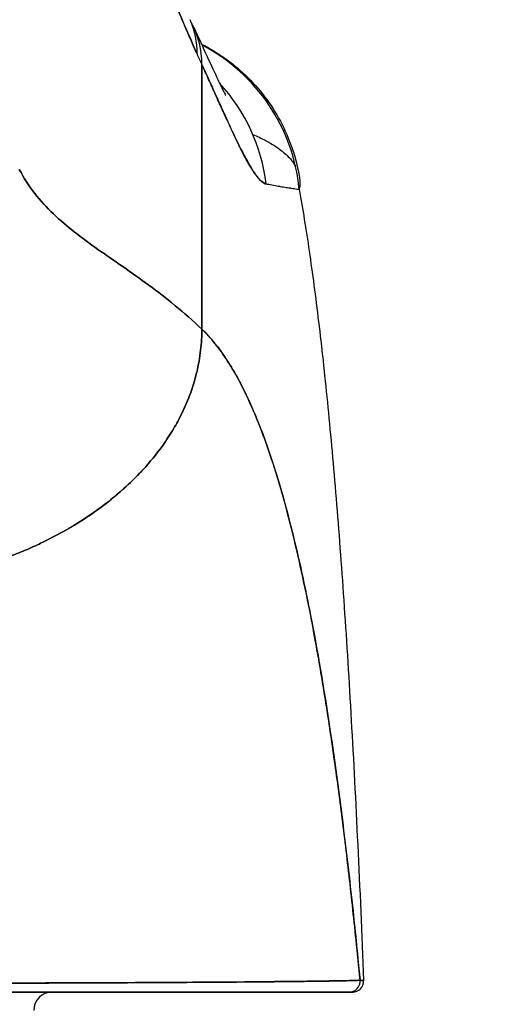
# Model space of a CAD drawing. Extents: x 784 to 1207, y 24 to 294.
# Tile 119 of 217: x 1027.526 to 1028.056, y 108.827 to 109.889. Entities that reach past the tile are written whole.
import ezdxf

# ---------------------------------------------------------------- set-up
doc = ezdxf.new("R2010")
doc.units = 0
doc.header["$LTSCALE"] = 4
doc.header["$MEASUREMENT"] = 0
doc.layers.get('0').update_dxf_attribs({"linetype": 'CONTINUOUS'})
doc.layers.get('DEFPOINTS').update_dxf_attribs({"linetype": 'CONTINUOUS'})
doc.styles.add('ROMANS', font='romans.shx')
doc.dimstyles.new('Default (ANSI)', dxfattribs={"dimscale": 20, "dimtxt": 0.07, "dimasz": 0.07, "dimexe": 0.125, "dimexo": 0.0625, "dimgap": 0.031496, "dimtad": 0, "dimtih": 1, "dimtoh": 1, "dimrnd": 1e-08, "dimzin": 0, "dimdsep": 46, "dimtxsty": 'ROMANS', "dimblk": 'Filled-1', "dimcen": 0.09, "dimdle": 0.393701, "dimclrd": 256, "dimclre": 256, "dimclrt": 256, "dimadec": 0, "dimazin": 0, "dimtfac": 0.928571, "dimtofl": 0, "dimtmove": 0, "dimatfit": 3, "dimfxl": 1, "dimtolj": 1, "dimtzin": 0, "dimlwd": -1, "dimlwe": -1, "dimarcsym": 0})

# ---------------------------------------------------------------- blocks, each defined once
blk = doc.blocks.new('Filled-1')
at = {"color": 0}
for p, q in [((0, 0), (-1, 0.17857)), ((-1, 0.17857), (-1, -0.17857)), ((-1, 0), (0, 0)), ((-1, -0.17857), (0, 0))]:
    blk.add_line(p, q, dxfattribs=at)
at = {"color": 0, "flags": 128}
blk.add_lwpolyline([(-1, -0.17857), (0, 0), (-1, 0.17857), (-1, -0.17857)], dxfattribs=at)
at = {"color": 0}
blk.add_solid([(-1, -0.17857), (0, 0), (-1, 0.17857), (-1, -0.17857)], dxfattribs=at)
blk = doc.blocks.new('*D20')
at = {"transparency": 16777216}
for p, q in [((1028.85, 108.8873), (1028.85, 115.3377)), ((1033.1, 108.8873), (1033.1, 115.3377)), ((1026.85, 112.8377), (1024.85, 112.8377)), ((1035.1, 112.8377), (1037.1, 112.8377))]:
    blk.add_line(p, q, dxfattribs=at)
at = {"layer": 'DEFPOINTS', "color": 0, "transparency": 16777216}
for p in [(1033.1, 112.8377), (1028.85, 107.6373), (1033.1, 107.6373)]:
    blk.add_point(p, dxfattribs=at)
at = {"transparency": 16777216, "xscale": 2, "yscale": 2, "zscale": 2}
blk.add_blockref('Filled-1', (1028.85, 112.8377), dxfattribs=at)
at = {"transparency": 16777216, "xscale": 2, "yscale": 2, "zscale": 2, "rotation": 180}
blk.add_blockref('Filled-1', (1033.1, 112.8377), dxfattribs=at)
at = {"transparency": 16777216, "insert": (1021.1724, 112.8377), "char_height": 2, "attachment_point": 5, "style": 'ROMANS'}
blk.add_mtext('\\A1;4.25', dxfattribs=at)
blk = doc.blocks.new('*D22')
at = {"transparency": 16777216}
for p, q in [((996.7875, 108.8561), (996.7875, 123.1399)), ((1065.1625, 108.8561), (1065.1625, 123.1399)), ((998.1875, 120.6399), (1021.1813, 120.6399)), ((1063.7625, 120.6399), (1040.7686, 120.6399))]:
    blk.add_line(p, q, dxfattribs=at)
at = {"layer": 'DEFPOINTS', "color": 0, "transparency": 16777216}
for p in [(996.7875, 120.6399), (996.7875, 107.6061), (1065.1625, 107.6061)]:
    blk.add_point(p, dxfattribs=at)
at = {"transparency": 16777216, "xscale": 1.400000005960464, "yscale": 1.400000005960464, "zscale": 1.400000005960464, "rotation": 180}
blk.add_blockref('Filled-1', (996.7875, 120.6399), dxfattribs=at)
at = {"transparency": 16777216, "xscale": 1.400000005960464, "yscale": 1.400000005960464, "zscale": 1.400000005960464}
blk.add_blockref('Filled-1', (1065.1625, 120.6399), dxfattribs=at)
at = {"transparency": 16777216, "insert": (1030.975, 120.6399), "char_height": 1.4, "attachment_point": 5, "style": 'ROMANS'}
blk.add_mtext('\\A1;\\fTahoma|b0|i0;\\H1.7500;(68.37)\\P\\fTahoma|b0|i0;\\H1.7500;OPENING WIDTH', dxfattribs=at)

msp = doc.modelspace()

# ---------------------------------------------------------------- linework, layer by layer
for p, q in [((1027.7224, 109.555), (1027.7224, 109.8403)), ((1027.7224, 109.8403), (1027.7224, 109.555)), ((1027.5266, 108.8498), (1027.5266, 108.8498)), ((1027.5284, 108.8498), (1027.5284, 108.8498))]:
    msp.add_line(p, q)
for centre, radius, start, end in [((1027.885, 108.8519), 0.0118, 270, 2.2758), ((1027.885, 108.8519), 0.0118, 270, 2.2758), ((1027.561, 108.8204), 0.0197, 90, 180)]:
    msp.add_arc(centre, radius, start, end)
for centre, major_axis, ratio, start_param, end_param in [((1027.5298, 109.8091), (0.1801, 0.0795), 0.655934, 5.993241, 6.283161), ((1027.5352, 109.7974), (0.1785, 0.0831), 0.683666, 5.980029, 6.317128), ((1027.7535, 110.1546), (0.0707, -0.4228), 0.273863, 5.464532, 5.50364), ((1027.6318, 109.6866), (0, 0.1969), 0.99821, 4.809756, 5.803108), ((1027.598, 109.6866), (0, -0.1968), 0.993149, 1.697742, 2.317091), ((1027.8812, 108.8519), (0.0011, -0.0118), 0.999969, 6.189191, 7.853982), ((1027.8812, 108.8519), (0, -0.0118), 0.999969, 0, 1.664791)]:
    msp.add_ellipse(centre, major_axis=major_axis, ratio=ratio, start_param=start_param, end_param=end_param)
for points, knots in [([(1027.6633, 109.9841), (1027.669, 109.9686), (1027.6749, 109.9532), (1027.6808, 109.9381), (1027.6843, 109.9292), (1027.6879, 109.9204), (1027.6915, 109.9117), (1027.6916, 109.9114), (1027.6918, 109.911), (1027.6919, 109.9107), (1027.6942, 109.9051), (1027.6966, 109.8995), (1027.6989, 109.894), (1027.705, 109.8796), (1027.7111, 109.8654), (1027.7173, 109.8516)], [0, 0, 0, 0, 0.333333, 0.333333, 0.333333, 0.531303, 0.531303, 0.531303, 0.538863, 0.538863, 0.538863, 0.666667, 0.666667, 0.666667, 1, 1, 1, 1]), ([(1027.7173, 109.8516), (1027.7118, 109.8639), (1027.7065, 109.8761), (1027.7013, 109.8883), (1027.6946, 109.904), (1027.6881, 109.9197), (1027.6819, 109.9354), (1027.6754, 109.9516), (1027.6692, 109.9678), (1027.6633, 109.9841)], [0, 0, 0, 0, 0.2755, 0.2755, 0.2755, 0.631774, 0.631774, 0.631774, 1, 1, 1, 1]), ([(1027.7136, 109.8805), (1027.7241, 109.8579), (1027.733, 109.838), (1027.7422, 109.8187), (1027.7445, 109.814), (1027.7473, 109.8087), (1027.7481, 109.8073), (1027.7483, 109.8069), (1027.7483, 109.8069), (1027.7483, 109.8069)], [0, 0, 0, 0, 0.2493406, 0.2493406, 0.352594, 0.352594, 0.4271513, 0.4271513, 0.438748, 0.438748, 0.438748, 0.438748]), ([(1027.722, 109.8623), (1027.7392, 109.8537), (1027.7552, 109.8423), (1027.7843, 109.8147), (1027.7972, 109.7976), (1027.8171, 109.7604), (1027.8241, 109.7397), (1027.8275, 109.7187)], [0.2328589, 0.2328589, 0.2328589, 0.2328589, 0.3793374, 0.3793374, 0.538552, 0.538552, 0.700756, 0.700756, 0.700756, 0.700756]), ([(1027.7224, 109.8403), (1027.7259, 109.8328), (1027.7292, 109.8256), (1027.7323, 109.8187), (1027.7342, 109.8146), (1027.736, 109.8105), (1027.7378, 109.8066), (1027.7405, 109.8006), (1027.7431, 109.7948), (1027.7455, 109.7895), (1027.7465, 109.7872), (1027.7476, 109.785), (1027.7485, 109.7828), (1027.7499, 109.7798), (1027.7512, 109.777), (1027.7524, 109.7743), (1027.7561, 109.7664), (1027.7593, 109.7595), (1027.7623, 109.7534), (1027.7638, 109.7505), (1027.7651, 109.7478), (1027.7664, 109.7453), (1027.7695, 109.7393), (1027.7722, 109.7344), (1027.7748, 109.7302), (1027.7766, 109.7271), (1027.7784, 109.7244), (1027.78, 109.7221), (1027.7815, 109.72), (1027.7829, 109.7182), (1027.7843, 109.7167), (1027.7853, 109.7157), (1027.7862, 109.7147), (1027.7871, 109.714), (1027.7888, 109.7125), (1027.7904, 109.7116), (1027.7919, 109.7115)], [0, 0, 0, 0, 0.078629, 0.078629, 0.078629, 0.12616, 0.12616, 0.12616, 0.2, 0.2, 0.2, 0.231421, 0.231421, 0.231421, 0.274676, 0.274676, 0.274676, 0.4, 0.4, 0.4, 0.460013, 0.460013, 0.460013, 0.6, 0.6, 0.6, 0.704237, 0.704237, 0.704237, 0.8, 0.8, 0.8, 0.868687, 0.868687, 0.868687, 1, 1, 1, 1]), ([(1027.7919, 109.7115), (1027.791, 109.7117), (1027.7902, 109.712), (1027.7892, 109.7126), (1027.787, 109.7139), (1027.7845, 109.7162), (1027.7817, 109.7198), (1027.7815, 109.7201), (1027.7812, 109.7204), (1027.781, 109.7208), (1027.7788, 109.7237), (1027.7764, 109.7273), (1027.7739, 109.7316), (1027.7716, 109.7355), (1027.7691, 109.74), (1027.7665, 109.7451), (1027.7664, 109.7454), (1027.7662, 109.7457), (1027.7661, 109.746), (1027.7636, 109.7508), (1027.761, 109.756), (1027.7583, 109.7618), (1027.7559, 109.7668), (1027.7534, 109.7722), (1027.7507, 109.778), (1027.7497, 109.7802), (1027.7487, 109.7825), (1027.7476, 109.7848), (1027.7463, 109.7878), (1027.7448, 109.791), (1027.7434, 109.7942), (1027.741, 109.7993), (1027.7386, 109.8047), (1027.7361, 109.8103), (1027.7338, 109.8154), (1027.7313, 109.8208), (1027.7288, 109.8264), (1027.7268, 109.8309), (1027.7246, 109.8355), (1027.7224, 109.8403)], [0, 0, 0, 0, 0.067817, 0.067817, 0.067817, 0.234588, 0.234588, 0.234588, 0.25, 0.25, 0.25, 0.380149, 0.380149, 0.380149, 0.5, 0.5, 0.5, 0.506838, 0.506838, 0.506838, 0.617148, 0.617148, 0.617148, 0.713405, 0.713405, 0.713405, 0.75, 0.75, 0.75, 0.798131, 0.798131, 0.798131, 0.874043, 0.874043, 0.874043, 0.943786, 0.943786, 0.943786, 1, 1, 1, 1]), ([(1027.7773, 109.765), (1027.7821, 109.7629), (1027.7865, 109.7608), (1027.7907, 109.7586), (1027.7913, 109.7583), (1027.7919, 109.758), (1027.7924, 109.7577), (1027.7982, 109.7546), (1027.8033, 109.7513), (1027.8077, 109.7479), (1027.8116, 109.7449), (1027.815, 109.7418), (1027.8178, 109.7385), (1027.8189, 109.7373), (1027.8199, 109.7359), (1027.8208, 109.7346), (1027.8217, 109.7334), (1027.8225, 109.7321), (1027.8232, 109.7308)], [0.7440526, 0.7440526, 0.7440526, 0.7440526, 0.7777778, 0.7777778, 0.7777778, 0.7825579, 0.7825579, 0.7825579, 0.8302948, 0.8302948, 0.8302948, 0.872238, 0.872238, 0.872238, 0.8888889, 0.8888889, 0.8888889, 0.9047505, 0.9047505, 0.9047505, 0.9047505]), ([(1027.5256, 109.7273), (1027.5305, 109.7178), (1027.5361, 109.7093), (1027.5423, 109.7014), (1027.5485, 109.6934), (1027.5552, 109.6861), (1027.5624, 109.6792), (1027.5696, 109.6723), (1027.5772, 109.6659), (1027.5853, 109.6596), (1027.5933, 109.6533), (1027.6017, 109.6472), (1027.6104, 109.641), (1027.6191, 109.6349), (1027.6281, 109.6287), (1027.6372, 109.6224), (1027.6464, 109.616), (1027.6558, 109.6094), (1027.6652, 109.6025), (1027.6747, 109.5955), (1027.6842, 109.5882), (1027.6938, 109.5803), (1027.7034, 109.5724), (1027.7129, 109.5641), (1027.7224, 109.555)], [0, 0, 0, 0, 0.125006, 0.125006, 0.125006, 0.250011, 0.250011, 0.250011, 0.375017, 0.375017, 0.375017, 0.500022, 0.500022, 0.500022, 0.625028, 0.625028, 0.625028, 0.750033, 0.750033, 0.750033, 0.875039, 0.875039, 0.875039, 1, 1, 1, 1]), ([(1027.7224, 109.555), (1027.7129, 109.5641), (1027.7034, 109.5725), (1027.6938, 109.5803), (1027.6842, 109.5882), (1027.6747, 109.5955), (1027.6652, 109.6025), (1027.6557, 109.6094), (1027.6464, 109.616), (1027.6372, 109.6224), (1027.6281, 109.6287), (1027.6191, 109.6349), (1027.6104, 109.641), (1027.6017, 109.6472), (1027.5933, 109.6533), (1027.5853, 109.6596), (1027.5772, 109.6659), (1027.5696, 109.6723), (1027.5624, 109.6792), (1027.5552, 109.6861), (1027.5485, 109.6934), (1027.5423, 109.7014), (1027.5361, 109.7093), (1027.5305, 109.7178), (1027.5256, 109.7273)], [0, 0, 0, 0, 0.124999, 0.124999, 0.124999, 0.25, 0.25, 0.25, 0.375, 0.375, 0.375, 0.5, 0.5, 0.5, 0.625, 0.625, 0.625, 0.75, 0.75, 0.75, 0.875, 0.875, 0.875, 1, 1, 1, 1]), ([(1027.8275, 109.7187), (1027.8278, 109.7168), (1027.828, 109.715), (1027.828, 109.7131), (1027.828, 109.7107), (1027.8278, 109.7082), (1027.8273, 109.7057)], [0.95230499, 0.95230499, 0.95230499, 0.95230499, 0.97297518, 0.97297518, 0.97297518, 1, 1, 1, 1]), ([(1027.7919, 109.7115), (1027.7924, 109.7115), (1027.7929, 109.7114), (1027.7934, 109.7114), (1027.7942, 109.7113), (1027.7951, 109.7111), (1027.7959, 109.711), (1027.7985, 109.7106), (1027.801, 109.7101), (1027.8033, 109.7096), (1027.8043, 109.7094), (1027.8053, 109.7092), (1027.8062, 109.709), (1027.8065, 109.709), (1027.8068, 109.7089), (1027.807, 109.7089), (1027.8081, 109.7087), (1027.8091, 109.7085), (1027.8101, 109.7083), (1027.8123, 109.708), (1027.8144, 109.7077), (1027.8163, 109.7074), (1027.8169, 109.7074), (1027.8175, 109.7073), (1027.8181, 109.7072), (1027.8183, 109.7072), (1027.8185, 109.7071), (1027.8186, 109.7071), (1027.8198, 109.7069), (1027.8209, 109.7067), (1027.822, 109.7066), (1027.824, 109.7062), (1027.8257, 109.7059), (1027.8273, 109.7057)], [0, 0, 0, 0, 0.029161, 0.029161, 0.029161, 0.080621, 0.080621, 0.080621, 0.243196, 0.243196, 0.243196, 0.313778, 0.313778, 0.313778, 0.333333, 0.333333, 0.333333, 0.41251, 0.41251, 0.41251, 0.591045, 0.591045, 0.591045, 0.650584, 0.650584, 0.650584, 0.666667, 0.666667, 0.666667, 0.784923, 0.784923, 0.784923, 1, 1, 1, 1]), ([(1027.8273, 109.7057), (1027.8278, 109.703), (1027.8283, 109.7002), (1027.8288, 109.6974), (1027.8324, 109.6765), (1027.836, 109.6541), (1027.8394, 109.6301), (1027.8428, 109.606), (1027.8462, 109.5802), (1027.8494, 109.5527), (1027.8526, 109.5252), (1027.8558, 109.4959), (1027.8588, 109.4648), (1027.8619, 109.4337), (1027.8648, 109.4007), (1027.8676, 109.3658), (1027.8705, 109.3309), (1027.8732, 109.2941), (1027.8758, 109.2554), (1027.8785, 109.2166), (1027.881, 109.1758), (1027.8834, 109.1331), (1027.8859, 109.0903), (1027.8882, 109.0456), (1027.8904, 108.9988), (1027.8927, 108.952), (1027.8948, 108.9032), (1027.8968, 108.8524)], [0, 0, 0, 0, 0.016632, 0.016632, 0.016632, 0.139553, 0.139553, 0.139553, 0.262474, 0.262474, 0.262474, 0.385395, 0.385395, 0.385395, 0.508316, 0.508316, 0.508316, 0.631237, 0.631237, 0.631237, 0.754158, 0.754158, 0.754158, 0.877079, 0.877079, 0.877079, 1, 1, 1, 1]), ([(1027.4851, 109.2995), (1027.4871, 109.3001), (1027.4891, 109.3007), (1027.4911, 109.3014), (1027.4973, 109.3034), (1027.5034, 109.3055), (1027.5095, 109.3077), (1027.5156, 109.3099), (1027.5216, 109.3123), (1027.5276, 109.3147), (1027.5336, 109.3172), (1027.5395, 109.3198), (1027.5453, 109.3225), (1027.5475, 109.3235), (1027.5497, 109.3246), (1027.5519, 109.3257), (1027.5612, 109.3302), (1027.5703, 109.3351), (1027.5791, 109.3402), (1027.5845, 109.3433), (1027.5898, 109.3466), (1027.595, 109.3499), (1027.6002, 109.3533), (1027.6052, 109.3568), (1027.6101, 109.3603), (1027.6151, 109.3639), (1027.6198, 109.3675), (1027.6245, 109.3712), (1027.6291, 109.375), (1027.6336, 109.3788), (1027.6379, 109.3827), (1027.6449, 109.3889), (1027.6515, 109.3954), (1027.6577, 109.402), (1027.6591, 109.4036), (1027.6605, 109.4051), (1027.6619, 109.4067), (1027.6691, 109.4148), (1027.6758, 109.4232), (1027.6818, 109.4318), (1027.6859, 109.4377), (1027.6896, 109.4436), (1027.6931, 109.4496), (1027.6946, 109.4522), (1027.6961, 109.4549), (1027.6975, 109.4576), (1027.702, 109.466), (1027.7059, 109.4746), (1027.7092, 109.4833), (1027.7114, 109.4892), (1027.7133, 109.4952), (1027.715, 109.5013), (1027.7157, 109.5037), (1027.7163, 109.5061), (1027.7169, 109.5085), (1027.7188, 109.5165), (1027.7202, 109.5245), (1027.7211, 109.5325), (1027.722, 109.5401), (1027.7224, 109.5476), (1027.7224, 109.555)], [0, 0, 0, 0, 0.014459, 0.014459, 0.014459, 0.059138, 0.059138, 0.059138, 0.104088, 0.104088, 0.104088, 0.149346, 0.149346, 0.149346, 0.166667, 0.166667, 0.166667, 0.24084, 0.24084, 0.24084, 0.286952, 0.286952, 0.286952, 0.333189, 0.333189, 0.333189, 0.379462, 0.379462, 0.379462, 0.425634, 0.425634, 0.425634, 0.5, 0.5, 0.5, 0.517058, 0.517058, 0.517058, 0.606463, 0.606463, 0.606463, 0.666667, 0.666667, 0.666667, 0.693307, 0.693307, 0.693307, 0.776792, 0.776792, 0.776792, 0.833333, 0.833333, 0.833333, 0.855634, 0.855634, 0.855634, 0.929684, 0.929684, 0.929684, 1, 1, 1, 1]), ([(1027.7224, 109.555), (1027.7224, 109.5477), (1027.722, 109.5401), (1027.7211, 109.5325), (1027.7202, 109.5245), (1027.7188, 109.5165), (1027.7169, 109.5085), (1027.7163, 109.5061), (1027.7157, 109.5037), (1027.715, 109.5013), (1027.7134, 109.4953), (1027.7114, 109.4893), (1027.7092, 109.4833), (1027.7059, 109.4746), (1027.702, 109.466), (1027.6975, 109.4576), (1027.6961, 109.4549), (1027.6947, 109.4522), (1027.6931, 109.4496), (1027.6896, 109.4436), (1027.6859, 109.4377), (1027.6818, 109.4318), (1027.6758, 109.4232), (1027.6691, 109.4148), (1027.6619, 109.4067), (1027.6605, 109.4051), (1027.6591, 109.4036), (1027.6577, 109.4021), (1027.6515, 109.3954), (1027.6449, 109.3889), (1027.6379, 109.3827), (1027.6292, 109.3749), (1027.62, 109.3674), (1027.6102, 109.3604), (1027.6003, 109.3532), (1027.59, 109.3465), (1027.5791, 109.3402), (1027.5703, 109.3351), (1027.5612, 109.3302), (1027.5519, 109.3256), (1027.5497, 109.3246), (1027.5475, 109.3235), (1027.5453, 109.3225), (1027.5395, 109.3198), (1027.5336, 109.3172), (1027.5276, 109.3147), (1027.5216, 109.3123), (1027.5156, 109.3099), (1027.5095, 109.3077), (1027.5034, 109.3055), (1027.4973, 109.3034), (1027.4911, 109.3014), (1027.4891, 109.3007), (1027.4871, 109.3001), (1027.4851, 109.2995)], [0, 0, 0, 0, 0.070424, 0.070424, 0.070424, 0.144534, 0.144534, 0.144534, 0.166667, 0.166667, 0.166667, 0.223344, 0.223344, 0.223344, 0.306735, 0.306735, 0.306735, 0.333333, 0.333333, 0.333333, 0.393546, 0.393546, 0.393546, 0.482972, 0.482972, 0.482972, 0.5, 0.5, 0.5, 0.574384, 0.574384, 0.574384, 0.666667, 0.666667, 0.666667, 0.759127, 0.759127, 0.759127, 0.833333, 0.833333, 0.833333, 0.850626, 0.850626, 0.850626, 0.89589, 0.89589, 0.89589, 0.940848, 0.940848, 0.940848, 0.985537, 0.985537, 0.985537, 1, 1, 1, 1]), ([(1027.7224, 109.555), (1027.7317, 109.5461), (1027.7407, 109.5351), (1027.7494, 109.5217), (1027.7582, 109.5083), (1027.7667, 109.4925), (1027.7748, 109.4742), (1027.783, 109.4559), (1027.791, 109.4351), (1027.7986, 109.4116), (1027.8063, 109.3881), (1027.8136, 109.3619), (1027.8207, 109.333), (1027.8279, 109.3041), (1027.8347, 109.2724), (1027.8412, 109.238), (1027.8478, 109.2035), (1027.8541, 109.1662), (1027.8601, 109.1261), (1027.8661, 109.0861), (1027.8719, 109.0432), (1027.8773, 108.9977), (1027.8828, 108.9521), (1027.888, 108.9038), (1027.8929, 108.853)], [0, 0, 0, 0, 0.124948, 0.124948, 0.124948, 0.249955, 0.249955, 0.249955, 0.374963, 0.374963, 0.374963, 0.49997, 0.49997, 0.49997, 0.624978, 0.624978, 0.624978, 0.749985, 0.749985, 0.749985, 0.874993, 0.874993, 0.874993, 1, 1, 1, 1]), ([(1027.8929, 108.853), (1027.8915, 108.8677), (1027.8901, 108.8822), (1027.8886, 108.8964), (1027.886, 108.9217), (1027.8833, 108.9464), (1027.8806, 108.9704), (1027.8778, 108.9943), (1027.875, 109.0176), (1027.8721, 109.0401), (1027.8692, 109.0627), (1027.8662, 109.0845), (1027.8631, 109.1056), (1027.8601, 109.1266), (1027.857, 109.147), (1027.8538, 109.1666), (1027.8506, 109.1862), (1027.8473, 109.2051), (1027.844, 109.2232), (1027.8407, 109.2413), (1027.8373, 109.2587), (1027.8338, 109.2754), (1027.8303, 109.292), (1027.8268, 109.3079), (1027.8231, 109.3231), (1027.8195, 109.3383), (1027.8158, 109.3527), (1027.8121, 109.3665), (1027.8083, 109.3802), (1027.8045, 109.3932), (1027.8006, 109.4055), (1027.7966, 109.4179), (1027.7927, 109.4295), (1027.7886, 109.4404), (1027.7846, 109.4513), (1027.7804, 109.4615), (1027.7762, 109.4711), (1027.772, 109.4806), (1027.7678, 109.4895), (1027.7634, 109.4978), (1027.7591, 109.506), (1027.7547, 109.5136), (1027.7502, 109.5205), (1027.7457, 109.5275), (1027.7412, 109.5338), (1027.7365, 109.5396), (1027.7319, 109.5453), (1027.7272, 109.5504), (1027.7224, 109.555)], [0, 0, 0, 0, 0.036069, 0.036069, 0.036069, 0.100331, 0.100331, 0.100331, 0.164593, 0.164593, 0.164593, 0.228855, 0.228855, 0.228855, 0.293118, 0.293118, 0.293118, 0.35738, 0.35738, 0.35738, 0.421642, 0.421642, 0.421642, 0.485904, 0.485904, 0.485904, 0.550166, 0.550166, 0.550166, 0.614429, 0.614429, 0.614429, 0.678691, 0.678691, 0.678691, 0.742953, 0.742953, 0.742953, 0.807215, 0.807215, 0.807215, 0.871477, 0.871477, 0.871477, 0.93574, 0.93574, 0.93574, 1, 1, 1, 1]), ([(1027.1555, 108.8507), (1027.156, 108.8507), (1027.1564, 108.8507), (1027.1569, 108.8507), (1027.1587, 108.8507), (1027.1605, 108.8507), (1027.1622, 108.8507), (1027.1642, 108.8507), (1027.1662, 108.8506), (1027.1682, 108.8506), (1027.1703, 108.8506), (1027.1725, 108.8506), (1027.1746, 108.8506), (1027.1769, 108.8506), (1027.1792, 108.8505), (1027.1814, 108.8505), (1027.1839, 108.8505), (1027.1863, 108.8505), (1027.1887, 108.8505), (1027.1913, 108.8505), (1027.1938, 108.8504), (1027.1963, 108.8504), (1027.199, 108.8504), (1027.2017, 108.8504), (1027.2044, 108.8504), (1027.2073, 108.8503), (1027.2102, 108.8503), (1027.213, 108.8503), (1027.2161, 108.8503), (1027.2192, 108.8502), (1027.2223, 108.8502), (1027.2256, 108.8502), (1027.2289, 108.8502), (1027.2322, 108.8502), (1027.2358, 108.8501), (1027.2394, 108.8501), (1027.243, 108.8501), (1027.2469, 108.8501), (1027.2508, 108.85), (1027.2546, 108.85), (1027.2589, 108.85), (1027.2631, 108.85), (1027.2673, 108.8499), (1027.2717, 108.8499), (1027.2761, 108.8499), (1027.2804, 108.8498), (1027.2806, 108.8498), (1027.2808, 108.8498), (1027.281, 108.8498), (1027.286, 108.8498), (1027.291, 108.8498), (1027.2959, 108.8498), (1027.3016, 108.8497), (1027.3071, 108.8497), (1027.3126, 108.8497), (1027.3182, 108.8496), (1027.3237, 108.8496), (1027.3292, 108.8496), (1027.3344, 108.8495), (1027.3395, 108.8495), (1027.3446, 108.8495), (1027.3495, 108.8495), (1027.3543, 108.8495), (1027.3591, 108.8495), (1027.3639, 108.8494), (1027.3686, 108.8494), (1027.3733, 108.8494), (1027.3781, 108.8494), (1027.383, 108.8494), (1027.3878, 108.8494), (1027.3887, 108.8494), (1027.3897, 108.8494), (1027.3906, 108.8494), (1027.3948, 108.8494), (1027.399, 108.8494), (1027.4032, 108.8494), (1027.4088, 108.8494), (1027.4145, 108.8494), (1027.4201, 108.8494), (1027.4264, 108.8494), (1027.4328, 108.8494), (1027.4391, 108.8495), (1027.4461, 108.8495), (1027.4532, 108.8495), (1027.4603, 108.8495), (1027.4681, 108.8496), (1027.4759, 108.8496), (1027.4838, 108.8496), (1027.4895, 108.8496), (1027.4952, 108.8497), (1027.5009, 108.8497), (1027.5038, 108.8497), (1027.5067, 108.8497), (1027.5096, 108.8497), (1027.5189, 108.8498), (1027.5282, 108.8498), (1027.5375, 108.8499), (1027.5464, 108.8499), (1027.5552, 108.8499), (1027.564, 108.85), (1027.5725, 108.85), (1027.5809, 108.8501), (1027.5892, 108.8501), (1027.597, 108.8501), (1027.6047, 108.8502), (1027.6122, 108.8502), (1027.6125, 108.8502), (1027.6129, 108.8502), (1027.6132, 108.8502), (1027.6211, 108.8502), (1027.6288, 108.8503), (1027.6364, 108.8503), (1027.6441, 108.8503), (1027.6517, 108.8504), (1027.6591, 108.8504), (1027.667, 108.8504), (1027.6747, 108.8505), (1027.6822, 108.8505), (1027.6904, 108.8506), (1027.6984, 108.8506), (1027.7062, 108.8506), (1027.7067, 108.8507), (1027.7071, 108.8507), (1027.7076, 108.8507), (1027.7158, 108.8507), (1027.7239, 108.8508), (1027.7317, 108.8508), (1027.7403, 108.8509), (1027.7487, 108.8509), (1027.7568, 108.851), (1027.7648, 108.8511), (1027.7724, 108.8511), (1027.7797, 108.8512), (1027.7817, 108.8512), (1027.7836, 108.8512), (1027.7855, 108.8512), (1027.7906, 108.8513), (1027.7955, 108.8513), (1027.8003, 108.8514), (1027.8067, 108.8515), (1027.8128, 108.8515), (1027.8186, 108.8516), (1027.8242, 108.8516), (1027.8295, 108.8517), (1027.8345, 108.8518), (1027.8377, 108.8518), (1027.8408, 108.8518), (1027.8437, 108.8519), (1027.8452, 108.8519), (1027.8467, 108.8519), (1027.8482, 108.8519), (1027.8523, 108.852), (1027.8561, 108.8521), (1027.8596, 108.8521), (1027.8628, 108.8522), (1027.8658, 108.8522), (1027.8685, 108.8523), (1027.8711, 108.8523), (1027.8734, 108.8524), (1027.8756, 108.8524), (1027.8772, 108.8524), (1027.8786, 108.8525), (1027.88, 108.8525), (1027.8805, 108.8525), (1027.881, 108.8525), (1027.8815, 108.8525), (1027.8833, 108.8526), (1027.8849, 108.8526), (1027.8862, 108.8527), (1027.8877, 108.8527), (1027.8888, 108.8528), (1027.8898, 108.8528), (1027.8908, 108.8528), (1027.8915, 108.8529), (1027.8921, 108.8529), (1027.8926, 108.853), (1027.8929, 108.853), (1027.8929, 108.853)], [0, 0, 0, 0, 0.001151, 0.001151, 0.001151, 0.005723, 0.005723, 0.005723, 0.010767, 0.010767, 0.010767, 0.016245, 0.016245, 0.016245, 0.022121, 0.022121, 0.022121, 0.028371, 0.028371, 0.028371, 0.034987, 0.034987, 0.034987, 0.042027, 0.042027, 0.042027, 0.049583, 0.049583, 0.049583, 0.057751, 0.057751, 0.057751, 0.066634, 0.066634, 0.066634, 0.076346, 0.076346, 0.076346, 0.087013, 0.087013, 0.087013, 0.098782, 0.098782, 0.098782, 0.111111, 0.111111, 0.111111, 0.111737, 0.111737, 0.111737, 0.126138, 0.126138, 0.126138, 0.142591, 0.142591, 0.142591, 0.159253, 0.159253, 0.159253, 0.174874, 0.174874, 0.174874, 0.189779, 0.189779, 0.189779, 0.204393, 0.204393, 0.204393, 0.219283, 0.219283, 0.219283, 0.222222, 0.222222, 0.222222, 0.235096, 0.235096, 0.235096, 0.252451, 0.252451, 0.252451, 0.271705, 0.271705, 0.271705, 0.292989, 0.292989, 0.292989, 0.316373, 0.316373, 0.316373, 0.333333, 0.333333, 0.333333, 0.341916, 0.341916, 0.341916, 0.369201, 0.369201, 0.369201, 0.395367, 0.395367, 0.395367, 0.420628, 0.420628, 0.420628, 0.444444, 0.444444, 0.444444, 0.445546, 0.445546, 0.445546, 0.470606, 0.470606, 0.470606, 0.496367, 0.496367, 0.496367, 0.523782, 0.523782, 0.523782, 0.553815, 0.553815, 0.553815, 0.555556, 0.555556, 0.555556, 0.58732, 0.58732, 0.58732, 0.622696, 0.622696, 0.622696, 0.657487, 0.657487, 0.657487, 0.666667, 0.666667, 0.666667, 0.691561, 0.691561, 0.691561, 0.724813, 0.724813, 0.724813, 0.757131, 0.757131, 0.757131, 0.777778, 0.777778, 0.777778, 0.7884, 0.7884, 0.7884, 0.818359, 0.818359, 0.818359, 0.845378, 0.845378, 0.845378, 0.870503, 0.870503, 0.870503, 0.888889, 0.888889, 0.888889, 0.895775, 0.895775, 0.895775, 0.921481, 0.921481, 0.921481, 0.94778, 0.94778, 0.94778, 0.974657, 0.974657, 0.974657, 1, 1, 1, 1]), ([(1027.8929, 108.853), (1027.8928, 108.853), (1027.892, 108.8529), (1027.8902, 108.8528), (1027.8891, 108.8528), (1027.8876, 108.8527), (1027.8858, 108.8527), (1027.8845, 108.8526), (1027.8829, 108.8526), (1027.8811, 108.8525), (1027.8768, 108.8524), (1027.8711, 108.8523), (1027.8637, 108.8522), (1027.8632, 108.8522), (1027.8628, 108.8522), (1027.8623, 108.8522), (1027.8553, 108.852), (1027.8466, 108.8519), (1027.8363, 108.8518), (1027.8302, 108.8517), (1027.8235, 108.8516), (1027.8161, 108.8516), (1027.8105, 108.8515), (1027.8046, 108.8514), (1027.7983, 108.8514), (1027.7833, 108.8512), (1027.7667, 108.8511), (1027.7497, 108.8509), (1027.7491, 108.8509), (1027.7486, 108.8509), (1027.7481, 108.8509), (1027.7295, 108.8508), (1027.7105, 108.8507), (1027.6914, 108.8506), (1027.6851, 108.8505), (1027.6787, 108.8505), (1027.6723, 108.8505), (1027.6679, 108.8504), (1027.6635, 108.8504), (1027.6591, 108.8504), (1027.6479, 108.8503), (1027.6365, 108.8503), (1027.6252, 108.8502), (1027.615, 108.8502), (1027.6048, 108.8502), (1027.5946, 108.8501), (1027.5931, 108.8501), (1027.5915, 108.8501), (1027.59, 108.8501), (1027.578, 108.8501), (1027.5661, 108.85), (1027.5543, 108.85), (1027.5423, 108.8499), (1027.5305, 108.8498), (1027.5187, 108.8498), (1027.5071, 108.8497), (1027.4956, 108.8497), (1027.4842, 108.8496), (1027.4725, 108.8496), (1027.461, 108.8495), (1027.4496, 108.8495), (1027.4485, 108.8495), (1027.4473, 108.8495), (1027.4461, 108.8495), (1027.4359, 108.8495), (1027.4258, 108.8494), (1027.4158, 108.8494), (1027.4046, 108.8494), (1027.3937, 108.8494), (1027.3829, 108.8494), (1027.3811, 108.8494), (1027.3794, 108.8494), (1027.3777, 108.8494), (1027.3685, 108.8494), (1027.3595, 108.8494), (1027.3506, 108.8495), (1027.3398, 108.8495), (1027.3291, 108.8496), (1027.3187, 108.8496), (1027.3171, 108.8496), (1027.3156, 108.8497), (1027.314, 108.8497), (1027.3051, 108.8497), (1027.2964, 108.8498), (1027.2878, 108.8498), (1027.2779, 108.8499), (1027.2681, 108.8499), (1027.2587, 108.85), (1027.2576, 108.85), (1027.2566, 108.85), (1027.2556, 108.85), (1027.2474, 108.85), (1027.2396, 108.8501), (1027.2318, 108.8502), (1027.2236, 108.8502), (1027.2155, 108.8503), (1027.2075, 108.8503), (1027.2059, 108.8503), (1027.2043, 108.8503), (1027.2027, 108.8504), (1027.197, 108.8504), (1027.1915, 108.8504), (1027.186, 108.8505), (1027.1749, 108.8506), (1027.1645, 108.8506), (1027.1555, 108.8507)], [0, 0, 0, 0, 0.047854, 0.047854, 0.047854, 0.076923, 0.076923, 0.076923, 0.098317, 0.098317, 0.098317, 0.150638, 0.150638, 0.150638, 0.153846, 0.153846, 0.153846, 0.201981, 0.201981, 0.201981, 0.230769, 0.230769, 0.230769, 0.252949, 0.252949, 0.252949, 0.30603, 0.30603, 0.30603, 0.307692, 0.307692, 0.307692, 0.365502, 0.365502, 0.365502, 0.384615, 0.384615, 0.384615, 0.39773, 0.39773, 0.39773, 0.431314, 0.431314, 0.431314, 0.461538, 0.461538, 0.461538, 0.466158, 0.466158, 0.466158, 0.501916, 0.501916, 0.501916, 0.538462, 0.538462, 0.538462, 0.574651, 0.574651, 0.574651, 0.611561, 0.611561, 0.611561, 0.615385, 0.615385, 0.615385, 0.648773, 0.648773, 0.648773, 0.686243, 0.686243, 0.686243, 0.692308, 0.692308, 0.692308, 0.724334, 0.724334, 0.724334, 0.763312, 0.763312, 0.763312, 0.769231, 0.769231, 0.769231, 0.802735, 0.802735, 0.802735, 0.841808, 0.841808, 0.841808, 0.846154, 0.846154, 0.846154, 0.879927, 0.879927, 0.879927, 0.915771, 0.915771, 0.915771, 0.923077, 0.923077, 0.923077, 0.948388, 0.948388, 0.948388, 1, 1, 1, 1]), ([(1027.8968, 108.8524), (1027.8968, 108.8526), (1027.8968, 108.8527), (1027.8968, 108.8527), (1027.8967, 108.8528), (1027.8967, 108.8528), (1027.8967, 108.8528), (1027.8967, 108.8528), (1027.8967, 108.8528), (1027.8967, 108.8528), (1027.8966, 108.8527), (1027.8966, 108.8527), (1027.8966, 108.8527), (1027.8965, 108.8526), (1027.8965, 108.8526), (1027.8965, 108.8525), (1027.8965, 108.8525), (1027.8965, 108.8525), (1027.8965, 108.8525), (1027.8964, 108.8525), (1027.8964, 108.8525), (1027.8963, 108.8525), (1027.8963, 108.8524), (1027.8962, 108.8524), (1027.8962, 108.8524), (1027.8961, 108.8524), (1027.8961, 108.8524), (1027.896, 108.8524), (1027.896, 108.8524), (1027.8959, 108.8525), (1027.8958, 108.8525), (1027.8957, 108.8525), (1027.8956, 108.8526), (1027.8955, 108.8526), (1027.8954, 108.8526), (1027.8954, 108.8527), (1027.8954, 108.8527), (1027.8953, 108.8527), (1027.8952, 108.8528), (1027.895, 108.8528), (1027.8949, 108.8528), (1027.8949, 108.8528), (1027.8948, 108.8528), (1027.8947, 108.8528), (1027.8947, 108.8528), (1027.8947, 108.8528), (1027.8946, 108.8528), (1027.8946, 108.8528), (1027.8945, 108.8528), (1027.8944, 108.8528), (1027.8943, 108.8528), (1027.8942, 108.8528), (1027.8941, 108.8528), (1027.894, 108.8528), (1027.8939, 108.8528), (1027.8939, 108.8528), (1027.8939, 108.8528), (1027.8938, 108.8528), (1027.8937, 108.8527), (1027.8936, 108.8527), (1027.8935, 108.8528), (1027.8933, 108.8528), (1027.8931, 108.8529), (1027.8929, 108.853)], [0, 0, 0, 0, 0.086854, 0.086854, 0.086854, 0.142857, 0.142857, 0.142857, 0.160393, 0.160393, 0.160393, 0.225332, 0.225332, 0.225332, 0.284072, 0.284072, 0.284072, 0.285714, 0.285714, 0.285714, 0.337995, 0.337995, 0.337995, 0.387858, 0.387858, 0.387858, 0.428571, 0.428571, 0.428571, 0.477903, 0.477903, 0.477903, 0.561799, 0.561799, 0.561799, 0.571429, 0.571429, 0.571429, 0.647398, 0.647398, 0.647398, 0.692793, 0.692793, 0.692793, 0.714286, 0.714286, 0.714286, 0.741164, 0.741164, 0.741164, 0.793671, 0.793671, 0.793671, 0.851961, 0.851961, 0.851961, 0.857143, 0.857143, 0.857143, 0.918923, 0.918923, 0.918923, 1, 1, 1, 1]), ([(1027.8929, 108.853), (1027.8935, 108.853), (1027.894, 108.8529), (1027.8944, 108.8528), (1027.8945, 108.8528), (1027.8947, 108.8528), (1027.8948, 108.8527), (1027.8951, 108.8527), (1027.8953, 108.8527), (1027.8955, 108.8526), (1027.8957, 108.8526), (1027.896, 108.8525), (1027.8962, 108.8525), (1027.8963, 108.8525), (1027.8963, 108.8525), (1027.8964, 108.8525), (1027.8966, 108.8524), (1027.8968, 108.8524), (1027.8968, 108.8524)], [0, 0, 0, 0, 0.247318, 0.247318, 0.247318, 0.333333, 0.333333, 0.333333, 0.482783, 0.482783, 0.482783, 0.666667, 0.666667, 0.666667, 0.733158, 0.733158, 0.733158, 1, 1, 1, 1]), ([(1027.1555, 108.8401), (1027.1989, 108.8401), (1027.2402, 108.8401), (1027.2783, 108.8401), (1027.3164, 108.8401), (1027.3512, 108.8401), (1027.3866, 108.8401), (1027.4219, 108.8401), (1027.4577, 108.8401), (1027.4948, 108.8401), (1027.5318, 108.8401), (1027.57, 108.8401), (1027.6046, 108.8401), (1027.6392, 108.8401), (1027.6702, 108.8401), (1027.6985, 108.8401), (1027.7269, 108.8401), (1027.7527, 108.8401), (1027.7752, 108.8401), (1027.7977, 108.8401), (1027.817, 108.8401), (1027.8326, 108.8401), (1027.8482, 108.8401), (1027.8603, 108.8401), (1027.8684, 108.8401), (1027.8765, 108.8401), (1027.8807, 108.8401), (1027.8812, 108.8401)], [0, 0, 0, 0, 0.111111, 0.111111, 0.111111, 0.222222, 0.222222, 0.222222, 0.333333, 0.333333, 0.333333, 0.444444, 0.444444, 0.444444, 0.555556, 0.555556, 0.555556, 0.666667, 0.666667, 0.666667, 0.777778, 0.777778, 0.777778, 0.888889, 0.888889, 0.888889, 1, 1, 1, 1]), ([(1027.8812, 108.8401), (1027.8811, 108.8401), (1027.8808, 108.8401), (1027.8803, 108.8401), (1027.8798, 108.8401), (1027.879, 108.8401), (1027.8781, 108.8401), (1027.8771, 108.8401), (1027.8759, 108.8401), (1027.8745, 108.8401), (1027.8732, 108.8401), (1027.8716, 108.8401), (1027.8699, 108.8401), (1027.8681, 108.8401), (1027.8662, 108.8401), (1027.864, 108.8401), (1027.8619, 108.8401), (1027.8596, 108.8401), (1027.8571, 108.8401), (1027.8544, 108.8401), (1027.8514, 108.8401), (1027.8483, 108.8401), (1027.8448, 108.8401), (1027.841, 108.8401), (1027.837, 108.8401), (1027.8335, 108.8401), (1027.8297, 108.8401), (1027.8257, 108.8401), (1027.825, 108.8401), (1027.8243, 108.8401), (1027.8236, 108.8401), (1027.8186, 108.8401), (1027.8134, 108.8401), (1027.8079, 108.8401), (1027.8022, 108.8401), (1027.7962, 108.8401), (1027.7899, 108.8401), (1027.7835, 108.8401), (1027.7768, 108.8401), (1027.7697, 108.8401), (1027.7625, 108.8401), (1027.755, 108.8401), (1027.7471, 108.8401), (1027.7392, 108.8401), (1027.7309, 108.8401), (1027.7224, 108.8401), (1027.7143, 108.8401), (1027.706, 108.8401), (1027.6973, 108.8401), (1027.6896, 108.8401), (1027.6817, 108.8401), (1027.6736, 108.8401), (1027.6726, 108.8401), (1027.6715, 108.8401), (1027.6704, 108.8401), (1027.664, 108.8401), (1027.6575, 108.8401), (1027.6509, 108.8401), (1027.6436, 108.8401), (1027.6361, 108.8401), (1027.6285, 108.8401), (1027.621, 108.8401), (1027.6134, 108.8401), (1027.6057, 108.8401), (1027.5979, 108.8401), (1027.59, 108.8401), (1027.582, 108.8401), (1027.5751, 108.8401), (1027.5682, 108.8401), (1027.5611, 108.8401), (1027.5598, 108.8401), (1027.5586, 108.8401), (1027.5573, 108.8401), (1027.5486, 108.8401), (1027.5399, 108.8401), (1027.5311, 108.8401), (1027.5221, 108.8401), (1027.5129, 108.8401), (1027.5037, 108.8401), (1027.4953, 108.8401), (1027.4868, 108.8401), (1027.4782, 108.8401), (1027.4706, 108.8401), (1027.4629, 108.8401), (1027.4551, 108.8401), (1027.449, 108.8401), (1027.4428, 108.8401), (1027.4366, 108.8401), (1027.4358, 108.8401), (1027.4351, 108.8401), (1027.4343, 108.8401), (1027.4281, 108.8401), (1027.4219, 108.8401), (1027.4156, 108.8401), (1027.4101, 108.8401), (1027.4045, 108.8401), (1027.3989, 108.8401), (1027.3939, 108.8401), (1027.3888, 108.8401), (1027.3838, 108.8401), (1027.3791, 108.8401), (1027.3743, 108.8401), (1027.3696, 108.8401), (1027.365, 108.8401), (1027.3603, 108.8401), (1027.3557, 108.8401), (1027.3509, 108.8401), (1027.3462, 108.8401), (1027.3414, 108.8401), (1027.3364, 108.8401), (1027.3314, 108.8401), (1027.3263, 108.8401), (1027.3209, 108.8401), (1027.3155, 108.8401), (1027.31, 108.8401), (1027.3046, 108.8401), (1027.2991, 108.8401), (1027.2936, 108.8401), (1027.2887, 108.8401), (1027.2839, 108.8401), (1027.2789, 108.8401), (1027.2745, 108.8401), (1027.27, 108.8401), (1027.2655, 108.8401), (1027.2613, 108.8401), (1027.2571, 108.8401), (1027.253, 108.8401), (1027.2492, 108.8401), (1027.2453, 108.8401), (1027.2415, 108.8401), (1027.238, 108.8401), (1027.2344, 108.8401), (1027.2309, 108.8401), (1027.2276, 108.8401), (1027.2244, 108.8401), (1027.2211, 108.8401), (1027.2181, 108.8401), (1027.2151, 108.8401), (1027.212, 108.8401), (1027.2092, 108.8401), (1027.2064, 108.8401), (1027.2036, 108.8401), (1027.2009, 108.8401), (1027.1983, 108.8401), (1027.1956, 108.8401), (1027.1931, 108.8401), (1027.1906, 108.8401), (1027.1881, 108.8401), (1027.1857, 108.8401), (1027.1833, 108.8401), (1027.181, 108.8401), (1027.1805, 108.8401), (1027.18, 108.8401), (1027.1796, 108.8401), (1027.1778, 108.8401), (1027.176, 108.8401), (1027.1742, 108.8401), (1027.1721, 108.8401), (1027.17, 108.8401), (1027.1679, 108.8401), (1027.166, 108.8401), (1027.164, 108.8401), (1027.1621, 108.8401), (1027.1603, 108.8401), (1027.1586, 108.8401), (1027.1568, 108.8401), (1027.1564, 108.8401), (1027.1559, 108.8401), (1027.1555, 108.8401)], [0, 0, 0, 0, 0.02671, 0.02671, 0.02671, 0.055012, 0.055012, 0.055012, 0.082678, 0.082678, 0.082678, 0.109693, 0.109693, 0.109693, 0.136225, 0.136225, 0.136225, 0.162579, 0.162579, 0.162579, 0.190891, 0.190891, 0.190891, 0.222246, 0.222246, 0.222246, 0.25, 0.25, 0.25, 0.254926, 0.254926, 0.254926, 0.288647, 0.288647, 0.288647, 0.323265, 0.323265, 0.323265, 0.358639, 0.358639, 0.358639, 0.39463, 0.39463, 0.39463, 0.431063, 0.431063, 0.431063, 0.465388, 0.465388, 0.465388, 0.496022, 0.496022, 0.496022, 0.5, 0.5, 0.5, 0.524005, 0.524005, 0.524005, 0.550441, 0.550441, 0.550441, 0.576407, 0.576407, 0.576407, 0.602532, 0.602532, 0.602532, 0.625, 0.625, 0.625, 0.629124, 0.629124, 0.629124, 0.65647, 0.65647, 0.65647, 0.684425, 0.684425, 0.684425, 0.709779, 0.709779, 0.709779, 0.732265, 0.732265, 0.732265, 0.75, 0.75, 0.75, 0.75219, 0.75219, 0.75219, 0.769805, 0.769805, 0.769805, 0.785374, 0.785374, 0.785374, 0.799333, 0.799333, 0.799333, 0.812307, 0.812307, 0.812307, 0.824938, 0.824938, 0.824938, 0.837775, 0.837775, 0.837775, 0.851247, 0.851247, 0.851247, 0.865715, 0.865715, 0.865715, 0.880184, 0.880184, 0.880184, 0.893062, 0.893062, 0.893062, 0.904853, 0.904853, 0.904853, 0.915727, 0.915727, 0.915727, 0.925708, 0.925708, 0.925708, 0.934894, 0.934894, 0.934894, 0.943373, 0.943373, 0.943373, 0.951232, 0.951232, 0.951232, 0.958552, 0.958552, 0.958552, 0.965414, 0.965414, 0.965414, 0.971897, 0.971897, 0.971897, 0.978051, 0.978051, 0.978051, 0.97924, 0.97924, 0.97924, 0.983862, 0.983862, 0.983862, 0.989299, 0.989299, 0.989299, 0.994323, 0.994323, 0.994323, 0.998892, 0.998892, 0.998892, 1, 1, 1, 1]), ([(1027.8812, 108.8401), (1027.8819, 108.8401), (1027.8826, 108.8401), (1027.8831, 108.8401), (1027.8836, 108.8401), (1027.8841, 108.8401), (1027.8844, 108.8401), (1027.8847, 108.8401), (1027.885, 108.8401), (1027.885, 108.8401)], [0, 0, 0, 0, 0.333333, 0.333333, 0.333333, 0.666667, 0.666667, 0.666667, 1, 1, 1, 1]), ([(1027.885, 108.8401), (1027.885, 108.8401), (1027.8848, 108.8401), (1027.8846, 108.8401), (1027.8844, 108.8401), (1027.884, 108.8401), (1027.8837, 108.8401), (1027.8834, 108.8401), (1027.883, 108.8401), (1027.8826, 108.8401), (1027.8822, 108.8401), (1027.8818, 108.8401), (1027.8812, 108.8401)], [0, 0, 0, 0, 0.272211, 0.272211, 0.272211, 0.523955, 0.523955, 0.523955, 0.757632, 0.757632, 0.757632, 1, 1, 1, 1])]:
    msp.add_open_spline(points, degree=3, knots=knots)
for points in [[(1027.7525, 109.7742), (1027.7525, 109.7742), (1027.7525, 109.7742), (1027.7525, 109.7742)], [(1027.8272, 108.8517), (1027.8272, 108.8517), (1027.8272, 108.8517), (1027.8272, 108.8517)], [(1027.8915, 108.8529), (1027.8915, 108.8529), (1027.8914, 108.8529), (1027.8913, 108.8529)], [(1027.8954, 108.8527), (1027.8953, 108.8527), (1027.8952, 108.8527), (1027.8951, 108.8527)], [(1027.8968, 108.8524), (1027.8969, 108.8525), (1027.8967, 108.8525), (1027.8965, 108.8525)]]:
    msp.add_open_spline(points, degree=3)

# ---------------------------------------------------------------- dimensions: what is measured, and where the dimension line sits
dim = msp.add_linear_dim(base=(996.7874514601, 120.6399118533), p1=(1065.1624514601, 107.6060975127), p2=(996.7874514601, 107.6060975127), angle=180, text='\\fTahoma|b0|i0;\\H1.7500;(<>)\\P\\fTahoma|b0|i0;\\H1.7500;OPENING WIDTH', dimstyle='Default (ANSI)', override={"dimgap": 0.031496, "dimtih": 0, "dimtoh": 0, "dimdec": 2, "dimtol": 0, "dimlim": 0, "dimtp": 0, "dimtm": 0, "dimtdec": 2, "dimatfit": 1})
dim.commit()
dim.dimension.update_dxf_attribs({"geometry": '*D22', "text_midpoint": (1030.9749514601, 120.6399118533), "dimtype": 160})
dim = msp.add_linear_dim(base=(1033.1, 112.8377), p1=(1028.85, 107.6373), p2=(1033.1, 107.6373), angle=180, dimstyle='Default (ANSI)', override={"dimtxt": 0.1, "dimasz": 0.1, "dimgap": 0.031496, "dimtih": 0, "dimtoh": 0, "dimdec": 2, "dimtol": 0, "dimlim": 0, "dimtp": 0, "dimtm": 0, "dimtdec": 2, "dimatfit": 1})
dim.commit()
dim.dimension.update_dxf_attribs({"geometry": '*D20', "text_midpoint": (1021.1724, 112.8377), "dimtype": 160})

doc.saveas('drawing.dxf')
